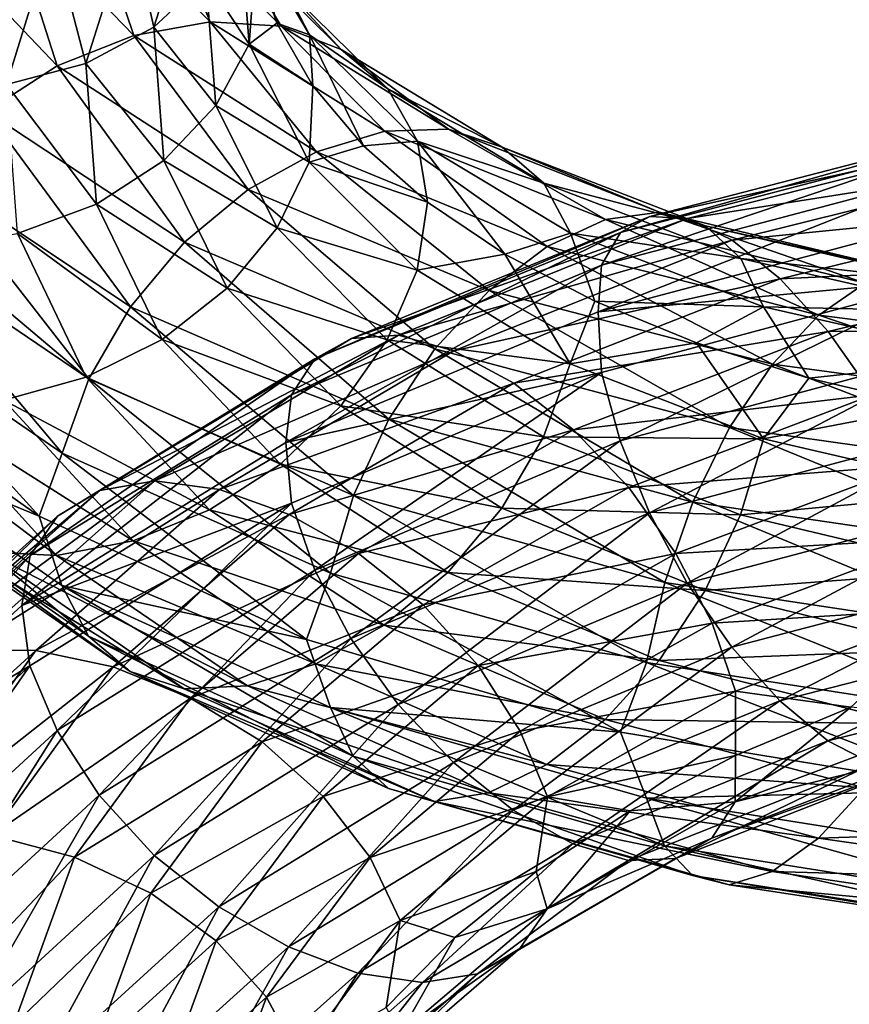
# Model space of a CAD drawing. Header units: metres. Extents: x -109 to 109, y -452 to 89.
# Tile 179 of 256: x -15.41 to -8.51, y -323.12 to -314.94. Entities that reach past the tile are written whole.
import ezdxf

# ---------------------------------------------------------------- set-up
doc = ezdxf.new("R2010")
doc.units = ezdxf.units.M
doc.layers.add('solid_K244270000C71_000', color=7, linetype='CONTINUOUS')
doc.layers.add('solid_k244270000c71_000_02', color=7, linetype='CONTINUOUS')

msp = doc.modelspace()

# ---------------------------------------------------------------- linework, layer by layer
at = {"layer": 'solid_K244270000C71_000'}
for points in [[(-15.243768, -319.06665, 845.711731), (-16.985577, -317.835175, 843.122314), (-16.821217, -318.416992, 842.846436)], [(-14.282532, -318.774445, 818.722656), (-14.739412, -318.852875, 818.228638), (-16.375233, -320.316071, 820.576721)], [(-15.867646, -320.178436, 821.008423), (-14.282532, -318.774445, 818.722656), (-16.375233, -320.316071, 820.576721)], [(-14.739412, -318.852875, 818.228638), (-15.091654, -319.066315, 817.719543), (-16.766565, -320.57785, 820.113831)], [(-16.375233, -320.316071, 820.576721), (-14.739412, -318.852875, 818.228638), (-16.766565, -320.57785, 820.113831)], [(-15.091654, -319.066315, 817.719543), (-15.3183, -319.394775, 817.230652), (-17.018366, -320.940765, 819.652588)], [(-16.766565, -320.57785, 820.113831), (-15.091654, -319.066315, 817.719543), (-17.018366, -320.940765, 819.652588)], [(-15.3183, -319.394775, 817.230652), (-15.386897, -319.809845, 816.784302), (-17.099768, -321.37323, 819.21283)], [(-17.018366, -320.940765, 819.652588), (-15.3183, -319.394775, 817.230652), (-17.099768, -321.37323, 819.21283)], [(-15.271008, -320.182129, 821.378784), (-15.867646, -320.178436, 821.008423), (-16.963472, -321.723022, 823.484375)], [(-16.32563, -321.654358, 823.772766), (-15.271008, -320.182129, 821.378784), (-16.963472, -321.723022, 823.484375)], [(-14.628036, -320.319794, 821.667725), (-15.271008, -320.182129, 821.378784), (-16.32563, -321.654358, 823.772766)], [(-17.099768, -321.37323, 819.21283), (-15.31986, -320.310394, 816.454834), (-17.0201, -321.871918, 818.867065)], [(-17.0201, -321.871918, 818.867065), (-15.31986, -320.310394, 816.454834), (-16.76981, -322.388123, 818.586853)], [(-15.31986, -320.310394, 816.454834), (-15.094574, -320.846771, 816.210999), (-16.76981, -322.388123, 818.586853)], [(-15.638254, -321.71637, 823.971924), (-14.628036, -320.319794, 821.667725), (-16.32563, -321.654358, 823.772766)], [(-16.76981, -322.388123, 818.586853), (-15.094574, -320.846771, 816.210999), (-16.379755, -322.889069, 818.406433)], [(-15.094574, -320.846771, 816.210999), (-14.743484, -321.38446, 816.083801), (-16.379755, -322.889069, 818.406433)]]:
    msp.add_3dface(points, dxfattribs=at)
at = {"layer": 'solid_k244270000c71_000_02'}
for points in [[(-14.847433, -313.916809, 841.03241), (-15.529794, -313.966888, 841.252319), (-14.457106, -315.074463, 843.697632)], [(-13.821877, -314.960114, 843.381226), (-14.847433, -313.916809, 841.03241), (-14.457106, -315.074463, 843.697632)], [(-14.214755, -314.011139, 840.731323), (-14.847433, -313.916809, 841.03241), (-13.821877, -314.960114, 843.381226)], [(-14.487032, -314.141266, 831.128784), (-13.938063, -313.902344, 831.462524), (-14.291615, -315.005402, 833.736816)], [(-14.291615, -315.005402, 833.736816), (-13.938063, -313.902344, 831.462524), (-13.857638, -314.601471, 834.058411)], [(-15.529794, -313.966888, 841.252319), (-16.212402, -314.153259, 841.378479), (-15.092565, -315.327118, 843.919434)], [(-14.457106, -315.074463, 843.697632), (-15.529794, -313.966888, 841.252319), (-15.092565, -315.327118, 843.919434)], [(-13.232901, -314.996674, 842.989868), (-14.214755, -314.011139, 840.731323), (-13.821877, -314.960114, 843.381226)], [(-13.67699, -314.251312, 840.364197), (-14.214755, -314.011139, 840.731323), (-13.232901, -314.996674, 842.989868)], [(-15.092565, -315.327118, 843.919434), (-16.212402, -314.153259, 841.378479), (-15.682231, -315.705231, 844.02655)], [(-15.132316, -314.243408, 830.86676), (-14.487032, -314.141266, 831.128784), (-14.854509, -315.306824, 833.479858)], [(-14.854509, -315.306824, 833.479858), (-14.487032, -314.141266, 831.128784), (-14.291615, -315.005402, 833.736816)], [(-13.857638, -314.601471, 834.058411), (-13.578401, -314.126434, 834.419312), (-13.497477, -315.146423, 836.623657)], [(-13.497477, -315.146423, 836.623657), (-13.578401, -314.126434, 834.419312), (-13.444757, -314.435638, 836.591492)], [(-13.495565, -314.101929, 837.365234), (-13.267325, -314.971161, 837.777039), (-13.444757, -314.435638, 836.591492)], [(-12.99717, -315.067383, 839.5401), (-13.267325, -314.971161, 837.777039), (-13.495565, -314.101929, 837.365234)], [(-12.99717, -315.067383, 839.5401), (-13.495565, -314.101929, 837.365234), (-13.262889, -314.613342, 839.957458)], [(-15.827709, -314.210449, 830.689453), (-15.132316, -314.243408, 830.86676), (-15.516161, -315.480103, 833.309204)], [(-15.516161, -315.480103, 833.309204), (-15.132316, -314.243408, 830.86676), (-14.854509, -315.306824, 833.479858)], [(-12.73228, -315.189636, 842.545288), (-13.67699, -314.251312, 840.364197), (-13.232901, -314.996674, 842.989868)], [(-13.262889, -314.613342, 839.957458), (-13.67699, -314.251312, 840.364197), (-12.73228, -315.189636, 842.545288)], [(-13.497477, -315.146423, 836.623657), (-13.444757, -314.435638, 836.591492), (-13.267325, -314.971161, 837.777039)], [(-14.291615, -315.005402, 833.736816), (-13.857638, -314.601471, 834.058411), (-13.77505, -315.656769, 836.299561)], [(-13.77505, -315.656769, 836.299561), (-13.857638, -314.601471, 834.058411), (-13.497477, -315.146423, 836.623657)], [(-12.346783, -315.517395, 842.078064), (-13.262889, -314.613342, 839.957458), (-12.73228, -315.189636, 842.545288)], [(-12.99717, -315.067383, 839.5401), (-13.262889, -314.613342, 839.957458), (-12.346783, -315.517395, 842.078064)], [(-13.821877, -314.960114, 843.381226), (-14.457106, -315.074463, 843.697632), (-12.938044, -316.040924, 845.960449)], [(-12.369561, -315.868347, 845.555664), (-13.821877, -314.960114, 843.381226), (-12.938044, -316.040924, 845.960449)], [(-13.232901, -314.996674, 842.989868), (-13.821877, -314.960114, 843.381226), (-12.369561, -315.868347, 845.555664)], [(-13.497477, -315.146423, 836.623657), (-13.267325, -314.971161, 837.777039), (-12.967766, -315.49115, 838.947571)], [(-12.99717, -315.067383, 839.5401), (-12.967766, -315.49115, 838.947571), (-13.267325, -314.971161, 837.777039)], [(-11.84247, -315.8526, 845.081665), (-13.232901, -314.996674, 842.989868), (-12.369561, -315.868347, 845.555664)], [(-12.73228, -315.189636, 842.545288), (-13.232901, -314.996674, 842.989868), (-11.84247, -315.8526, 845.081665)], [(-14.457106, -315.074463, 843.697632), (-15.092565, -315.327118, 843.919434), (-13.506732, -316.353638, 846.269897)], [(-14.854509, -315.306824, 833.479858), (-14.291615, -315.005402, 833.736816), (-14.20644, -316.111237, 836.036926)], [(-12.938044, -316.040924, 845.960449), (-14.457106, -315.074463, 843.697632), (-13.506732, -316.353638, 846.269897)], [(-14.20644, -316.111237, 836.036926), (-14.291615, -315.005402, 833.736816), (-13.77505, -315.656769, 836.299561)], [(-12.99717, -315.067383, 839.5401), (-12.548653, -315.989807, 840.095459), (-12.967766, -315.49115, 838.947571)], [(-12.099419, -315.952026, 841.620789), (-12.548653, -315.989807, 840.095459), (-12.99717, -315.067383, 839.5401)], [(-12.099419, -315.952026, 841.620789), (-12.99717, -315.067383, 839.5401), (-12.346783, -315.517395, 842.078064)], [(-13.77505, -315.656769, 836.299561), (-13.497477, -315.146423, 836.623657), (-12.99901, -316.125854, 838.792603)], [(-12.99901, -316.125854, 838.792603), (-13.497477, -315.146423, 836.623657), (-12.967766, -315.49115, 838.947571)], [(-11.394452, -316.002899, 844.566101), (-12.73228, -315.189636, 842.545288), (-11.84247, -315.8526, 845.081665)], [(-12.346783, -315.517395, 842.078064), (-12.73228, -315.189636, 842.545288), (-11.394452, -316.002899, 844.566101)], [(-15.516161, -315.480103, 833.309204), (-14.854509, -315.306824, 833.479858), (-14.76598, -316.475403, 835.857727)], [(-14.76598, -316.475403, 835.857727), (-14.854509, -315.306824, 833.479858), (-14.20644, -316.111237, 836.036926)], [(-15.092565, -315.327118, 843.919434), (-15.682231, -315.705231, 844.02655), (-14.03444, -316.789612, 846.457397)], [(-13.506732, -316.353638, 846.269897), (-15.092565, -315.327118, 843.919434), (-14.03444, -316.789612, 846.457397)], [(-15.423688, -316.720062, 835.779602), (-15.516161, -315.480103, 833.309204), (-14.76598, -316.475403, 835.857727)], [(-12.99901, -316.125854, 838.792603), (-12.967766, -315.49115, 838.947571), (-12.548653, -315.989807, 840.095459)], [(-11.049459, -316.299683, 844.043518), (-12.346783, -315.517395, 842.078064), (-11.394452, -316.002899, 844.566101)], [(-12.099419, -315.952026, 841.620789), (-12.346783, -315.517395, 842.078064), (-11.049459, -316.299683, 844.043518)], [(-15.682231, -315.705231, 844.02655), (-16.183886, -316.190948, 844.004211), (-14.483384, -317.327087, 846.502319)], [(-14.03444, -316.789612, 846.457397), (-15.682231, -315.705231, 844.02655), (-14.483384, -317.327087, 846.502319)], [(-14.20644, -316.111237, 836.036926), (-13.77505, -315.656769, 836.299561), (-13.266333, -316.670593, 838.504639)], [(-13.266333, -316.670593, 838.504639), (-13.77505, -315.656769, 836.299561), (-12.99901, -316.125854, 838.792603)], [(-12.369561, -315.868347, 845.555664), (-12.938044, -316.040924, 845.960449), (-11.020435, -316.826569, 847.979553)], [(-11.84247, -315.8526, 845.081665), (-12.369561, -315.868347, 845.555664), (-10.53621, -316.603546, 847.49707)], [(-10.53621, -316.603546, 847.49707), (-12.369561, -315.868347, 845.555664), (-11.020435, -316.826569, 847.979553)], [(-10.087242, -316.542511, 846.950562), (-11.84247, -315.8526, 845.081665), (-10.53621, -316.603546, 847.49707)], [(-11.394452, -316.002899, 844.566101), (-11.84247, -315.8526, 845.081665), (-10.087242, -316.542511, 846.950562)], [(-7.375602, -315.855286, 812.953857), (-7.551864, -315.961853, 812.344482), (-10.41256, -316.711151, 813.78241)], [(-10.169529, -316.576569, 814.365906), (-7.375602, -315.855286, 812.953857), (-10.41256, -316.711151, 813.78241)], [(-7.14698, -315.907562, 813.582581), (-7.375602, -315.855286, 812.953857), (-10.169529, -316.576569, 814.365906)], [(-12.099419, -315.952026, 841.620789), (-12.015655, -316.458344, 841.205994), (-12.548653, -315.989807, 840.095459)], [(-12.099419, -315.952026, 841.620789), (-11.373728, -316.890411, 842.26947), (-12.015655, -316.458344, 841.205994)], [(-10.828087, -316.716858, 843.549866), (-11.373728, -316.890411, 842.26947), (-12.099419, -315.952026, 841.620789)], [(-10.828087, -316.716858, 843.549866), (-12.099419, -315.952026, 841.620789), (-11.049459, -316.299683, 844.043518)], [(-7.551864, -315.961853, 812.344482), (-7.665278, -316.21402, 811.795593), (-10.568935, -316.983398, 813.249084)], [(-10.41256, -316.711151, 813.78241), (-7.551864, -315.961853, 812.344482), (-10.568935, -316.983398, 813.249084)], [(-9.854302, -316.594604, 814.9599), (-7.14698, -315.907562, 813.582581), (-10.169529, -316.576569, 814.365906)], [(-6.878247, -316.125427, 814.18988), (-7.14698, -315.907562, 813.582581), (-9.854302, -316.594604, 814.9599)], [(-12.938044, -316.040924, 845.960449), (-13.506732, -316.353638, 846.269897), (-11.504835, -317.191406, 848.366028)], [(-12.99901, -316.125854, 838.792603), (-12.548653, -315.989807, 840.095459), (-12.015655, -316.458344, 841.205994)], [(-11.020435, -316.826569, 847.979553), (-12.938044, -316.040924, 845.960449), (-11.504835, -317.191406, 848.366028)], [(-9.705626, -316.655884, 846.372864), (-11.394452, -316.002899, 844.566101), (-10.087242, -316.542511, 846.950562)], [(-11.049459, -316.299683, 844.043518), (-11.394452, -316.002899, 844.566101), (-9.705626, -316.655884, 846.372864)], [(-14.76598, -316.475403, 835.857727), (-14.20644, -316.111237, 836.036926), (-13.681791, -317.174255, 838.299988)], [(-13.681791, -317.174255, 838.299988), (-14.20644, -316.111237, 836.036926), (-13.266333, -316.670593, 838.504639)], [(-13.266333, -316.670593, 838.504639), (-12.99901, -316.125854, 838.792603), (-12.10113, -317.023895, 840.86792)], [(-12.10113, -317.023895, 840.86792), (-12.99901, -316.125854, 838.792603), (-12.015655, -316.458344, 841.205994)], [(-9.483771, -316.773895, 815.525513), (-6.878247, -316.125427, 814.18988), (-9.854302, -316.594604, 814.9599)], [(-6.588645, -316.487, 814.738281), (-6.878247, -316.125427, 814.18988), (-9.483771, -316.773895, 815.525513)], [(-16.183886, -316.190948, 844.004211), (-16.570646, -316.747406, 843.860168), (-14.829507, -317.926331, 846.408691)], [(-14.483384, -317.327087, 846.502319), (-16.183886, -316.190948, 844.004211), (-14.829507, -317.926331, 846.408691)], [(-7.665278, -316.21402, 811.795593), (-7.666908, -316.591309, 811.332703), (-10.599072, -317.370087, 812.790833)], [(-10.568935, -316.983398, 813.249084), (-7.665278, -316.21402, 811.795593), (-10.599072, -317.370087, 812.790833)], [(-9.411767, -316.925964, 845.80188), (-11.049459, -316.299683, 844.043518), (-9.705626, -316.655884, 846.372864)], [(-10.828087, -316.716858, 843.549866), (-11.049459, -316.299683, 844.043518), (-9.411767, -316.925964, 845.80188)], [(-13.506732, -316.353638, 846.269897), (-14.03444, -316.789612, 846.457397), (-11.954329, -317.677582, 848.624207)], [(-11.504835, -317.191406, 848.366028), (-13.506732, -316.353638, 846.269897), (-11.954329, -317.677582, 848.624207)], [(-12.10113, -317.023895, 840.86792), (-12.015655, -316.458344, 841.205994), (-11.373728, -316.890411, 842.26947)], [(-15.423688, -316.720062, 835.779602), (-14.76598, -316.475403, 835.857727), (-14.220667, -317.599487, 838.197205)], [(-14.220667, -317.599487, 838.197205), (-14.76598, -316.475403, 835.857727), (-13.681791, -317.174255, 838.299988)], [(-10.087242, -316.542511, 846.950562), (-10.53621, -316.603546, 847.49707), (-8.378506, -317.131958, 849.152222)], [(-8.021481, -317.034027, 848.545593), (-10.087242, -316.542511, 846.950562), (-8.378506, -317.131958, 849.152222)], [(-9.705626, -316.655884, 846.372864), (-10.087242, -316.542511, 846.950562), (-8.021481, -317.034027, 848.545593)], [(-9.084466, -317.095184, 816.02832), (-6.588645, -316.487, 814.738281), (-9.483771, -316.773895, 815.525513)], [(-6.299147, -316.963257, 815.190674), (-6.588645, -316.487, 814.738281), (-9.084466, -317.095184, 816.02832)], [(-10.169529, -316.576569, 814.365906), (-10.41256, -316.711151, 813.78241), (-12.951215, -317.760559, 815.590088)], [(-12.648932, -317.589966, 816.139771), (-10.169529, -316.576569, 814.365906), (-12.951215, -317.760559, 815.590088)], [(-9.854302, -316.594604, 814.9599), (-10.169529, -316.576569, 814.365906), (-12.648932, -317.589966, 816.139771)], [(-12.256851, -317.563965, 816.688416), (-9.854302, -316.594604, 814.9599), (-12.648932, -317.589966, 816.139771)], [(-9.483771, -316.773895, 815.525513), (-9.854302, -316.594604, 814.9599), (-12.256851, -317.563965, 816.688416)], [(-10.53621, -316.603546, 847.49707), (-11.020435, -316.826569, 847.979553), (-8.763566, -317.396149, 849.699036)], [(-10.599072, -317.370087, 812.790833), (-7.666908, -316.591309, 811.332703), (-7.666059, -317.094788, 811.039612)], [(-8.378506, -317.131958, 849.152222), (-10.53621, -316.603546, 847.49707), (-8.763566, -317.396149, 849.699036)], [(-13.681791, -317.174255, 838.299988), (-13.266333, -316.670593, 838.504639), (-12.349989, -317.601074, 840.61438)], [(-12.349989, -317.601074, 840.61438), (-13.266333, -316.670593, 838.504639), (-12.10113, -317.023895, 840.86792)], [(-10.41256, -316.711151, 813.78241), (-10.568935, -316.983398, 813.249084), (-13.145717, -318.058472, 815.076965)], [(-12.951215, -317.760559, 815.590088), (-10.41256, -316.711151, 813.78241), (-13.145717, -318.058472, 815.076965)], [(-10.828087, -316.716858, 843.549866), (-10.626257, -317.28186, 843.28125), (-11.373728, -316.890411, 842.26947)], [(-9.223206, -317.328186, 845.276367), (-10.626257, -317.28186, 843.28125), (-10.828087, -316.716858, 843.549866)], [(-9.223206, -317.328186, 845.276367), (-10.828087, -316.716858, 843.549866), (-9.411767, -316.925964, 845.80188)], [(-7.718017, -317.117432, 847.916443), (-9.705626, -316.655884, 846.372864), (-8.021481, -317.034027, 848.545593)], [(-9.411767, -316.925964, 845.80188), (-9.705626, -316.655884, 846.372864), (-7.718017, -317.117432, 847.916443)], [(-16.570646, -316.747406, 843.860168), (-16.819506, -317.33255, 843.608093), (-15.052217, -318.542572, 846.187378)], [(-14.829507, -317.926331, 846.408691), (-16.570646, -316.747406, 843.860168), (-15.052217, -318.542572, 846.187378)], [(-16.132471, -316.836578, 835.802368), (-15.423688, -316.720062, 835.779602), (-14.854086, -317.913605, 838.209961)], [(-14.854086, -317.913605, 838.209961), (-15.423688, -316.720062, 835.779602), (-14.220667, -317.599487, 838.197205)], [(-14.03444, -316.789612, 846.457397), (-14.483384, -317.327087, 846.502319), (-12.336733, -318.260071, 848.728271)], [(-11.954329, -317.677582, 848.624207), (-14.03444, -316.789612, 846.457397), (-12.336733, -318.260071, 848.728271)], [(-11.795981, -317.693604, 817.199524), (-9.483771, -316.773895, 815.525513), (-12.256851, -317.563965, 816.688416)], [(-9.084466, -317.095184, 816.02832), (-9.483771, -316.773895, 815.525513), (-11.795981, -317.693604, 817.199524)], [(-15.536694, -318.102905, 838.331543), (-16.132471, -316.836578, 835.802368), (-14.854086, -317.913605, 838.209961)], [(-11.020435, -316.826569, 847.979553), (-11.504835, -317.191406, 848.366028), (-9.148767, -317.803558, 850.149475)], [(-8.763566, -317.396149, 849.699036), (-11.020435, -316.826569, 847.979553), (-9.148767, -317.803558, 850.149475)], [(-10.829619, -317.801147, 842.792358), (-12.10113, -317.023895, 840.86792), (-11.373728, -316.890411, 842.26947)], [(-10.829619, -317.801147, 842.792358), (-11.373728, -316.890411, 842.26947), (-10.626257, -317.28186, 843.28125)], [(-7.484336, -317.365875, 847.305481), (-9.411767, -316.925964, 845.80188), (-7.718017, -317.117432, 847.916443)], [(-9.223206, -317.328186, 845.276367), (-9.411767, -316.925964, 845.80188), (-7.484336, -317.365875, 847.305481)], [(-10.568935, -316.983398, 813.249084), (-10.599072, -317.370087, 812.790833), (-13.192828, -318.455627, 814.620422)], [(-13.145717, -318.058472, 815.076965), (-10.568935, -316.983398, 813.249084), (-13.192828, -318.455627, 814.620422)], [(-12.349989, -317.601074, 840.61438), (-12.10113, -317.023895, 840.86792), (-10.829619, -317.801147, 842.792358)], [(-8.685305, -317.532196, 816.43457), (-6.299147, -316.963257, 815.190674), (-9.084466, -317.095184, 816.02832)], [(-6.030728, -317.524933, 815.509521), (-6.299147, -316.963257, 815.190674), (-8.685305, -317.532196, 816.43457)], [(-11.299323, -317.962952, 817.642578), (-9.084466, -317.095184, 816.02832), (-11.795981, -317.693604, 817.199524)], [(-8.685305, -317.532196, 816.43457), (-9.084466, -317.095184, 816.02832), (-11.299323, -317.962952, 817.642578)], [(-10.599072, -317.370087, 812.790833), (-7.666059, -317.094788, 811.039612), (-10.570011, -317.873444, 812.488342)], [(-10.570011, -317.873444, 812.488342), (-7.666059, -317.094788, 811.039612), (-10.414575, -318.442627, 812.302551)], [(-7.666059, -317.094788, 811.039612), (-7.553326, -317.675415, 810.873779), (-10.414575, -318.442627, 812.302551)], [(-14.220667, -317.599487, 838.197205), (-13.681791, -317.174255, 838.299988), (-12.736751, -318.151154, 840.465027)], [(-12.736751, -318.151154, 840.465027), (-13.681791, -317.174255, 838.299988), (-12.349989, -317.601074, 840.61438)], [(-11.504835, -317.191406, 848.366028), (-11.954329, -317.677582, 848.624207), (-9.506209, -318.330841, 850.466431)], [(-9.148767, -317.803558, 850.149475), (-11.504835, -317.191406, 848.366028), (-9.506209, -318.330841, 850.466431)], [(-8.378506, -317.131958, 849.152222), (-8.763566, -317.396149, 849.699036), (-6.235902, -317.721741, 851.072815)], [(-10.829619, -317.801147, 842.792358), (-10.626257, -317.28186, 843.28125), (-9.781216, -317.627319, 844.232971)], [(-9.223206, -317.328186, 845.276367), (-9.781216, -317.627319, 844.232971), (-10.626257, -317.28186, 843.28125)], [(-16.819506, -317.33255, 843.608093), (-16.985577, -317.835175, 843.122314), (-15.243768, -319.06665, 845.711731)], [(-15.052217, -318.542572, 846.187378), (-16.819506, -317.33255, 843.608093), (-15.243768, -319.06665, 845.711731)], [(-14.483384, -317.327087, 846.502319), (-14.829507, -317.926331, 846.408691), (-12.631556, -318.896545, 848.679138)], [(-12.336733, -318.260071, 848.728271), (-14.483384, -317.327087, 846.502319), (-12.631556, -318.896545, 848.679138)], [(-13.192828, -318.455627, 814.620422), (-10.599072, -317.370087, 812.790833), (-10.570011, -317.873444, 812.488342)], [(-9.223206, -317.328186, 845.276367), (-8.848095, -317.921417, 845.115479), (-9.781216, -317.627319, 844.232971)], [(-7.33439, -317.756073, 846.753845), (-8.848095, -317.921417, 845.115479), (-9.223206, -317.328186, 845.276367)], [(-7.33439, -317.756073, 846.753845), (-9.223206, -317.328186, 845.276367), (-7.484336, -317.365875, 847.305481)], [(-8.763566, -317.396149, 849.699036), (-9.148767, -317.803558, 850.149475), (-6.509999, -318.160919, 851.572083)], [(-6.235902, -317.721741, 851.072815), (-8.763566, -317.396149, 849.699036), (-6.509999, -318.160919, 851.572083)], [(-10.802844, -318.349396, 817.988464), (-8.685305, -317.532196, 816.43457), (-11.299323, -317.962952, 817.642578)], [(-8.315207, -318.058472, 816.710327), (-8.685305, -317.532196, 816.43457), (-10.802844, -318.349396, 817.988464)], [(-8.315207, -318.058472, 816.710327), (-6.030728, -317.524933, 815.509521), (-8.685305, -317.532196, 816.43457)], [(-12.648932, -317.589966, 816.139771), (-12.951215, -317.760559, 815.590088), (-15.091654, -319.066315, 817.719543)], [(-14.739412, -318.852875, 818.228638), (-12.648932, -317.589966, 816.139771), (-15.091654, -319.066315, 817.719543)], [(-14.854086, -317.913605, 838.209961), (-14.220667, -317.599487, 838.197205), (-13.238404, -318.633942, 840.434937)], [(-12.256851, -317.563965, 816.688416), (-12.648932, -317.589966, 816.139771), (-14.739412, -318.852875, 818.228638)], [(-14.282532, -318.774445, 818.722656), (-12.256851, -317.563965, 816.688416), (-14.739412, -318.852875, 818.228638)], [(-11.795981, -317.693604, 817.199524), (-12.256851, -317.563965, 816.688416), (-14.282532, -318.774445, 818.722656)], [(-13.238404, -318.633942, 840.434937), (-14.220667, -317.599487, 838.197205), (-12.736751, -318.151154, 840.465027)], [(-12.736751, -318.151154, 840.465027), (-12.349989, -317.601074, 840.61438), (-11.052329, -318.407867, 842.570557)], [(-11.052329, -318.407867, 842.570557), (-12.349989, -317.601074, 840.61438), (-10.829619, -317.801147, 842.792358)], [(-13.745496, -318.84494, 819.167969), (-11.795981, -317.693604, 817.199524), (-14.282532, -318.774445, 818.722656)], [(-11.299323, -317.962952, 817.642578), (-11.795981, -317.693604, 817.199524), (-13.745496, -318.84494, 819.167969)], [(-11.954329, -317.677582, 848.624207), (-12.336733, -318.260071, 848.728271), (-9.8103, -318.950226, 850.619751)], [(-9.506209, -318.330841, 850.466431), (-11.954329, -317.677582, 848.624207), (-9.8103, -318.950226, 850.619751)], [(-9.22451, -318.423553, 844.515137), (-10.829619, -317.801147, 842.792358), (-9.781216, -317.627319, 844.232971)], [(-10.414575, -318.442627, 812.302551), (-7.553326, -317.675415, 810.873779), (-10.172338, -319.040009, 812.260559)], [(-7.553326, -317.675415, 810.873779), (-7.37764, -318.293762, 810.861084), (-10.172338, -319.040009, 812.260559)], [(-9.22451, -318.423553, 844.515137), (-9.781216, -317.627319, 844.232971), (-8.848095, -317.921417, 845.115479)], [(-12.951215, -317.760559, 815.590088), (-13.145717, -318.058472, 815.076965), (-15.3183, -319.394775, 817.230652)], [(-15.091654, -319.066315, 817.719543), (-12.951215, -317.760559, 815.590088), (-15.3183, -319.394775, 817.230652)], [(-7.33439, -317.756073, 846.753845), (-7.835474, -318.159454, 845.921448), (-8.848095, -317.921417, 845.115479)], [(-11.052329, -318.407867, 842.570557), (-10.829619, -317.801147, 842.792358), (-9.22451, -318.423553, 844.515137)], [(-9.148767, -317.803558, 850.149475), (-9.506209, -318.330841, 850.466431), (-6.764345, -318.718964, 851.934021)], [(-6.509999, -318.160919, 851.572083), (-9.148767, -317.803558, 850.149475), (-6.764345, -318.718964, 851.934021)], [(-15.536694, -318.102905, 838.331543), (-14.854086, -317.913605, 838.209961), (-13.828072, -319.013428, 840.534058)], [(-14.829507, -317.926331, 846.408691), (-15.052217, -318.542572, 846.187378), (-12.821257, -319.539948, 848.485046)], [(-13.828072, -319.013428, 840.534058), (-14.854086, -317.913605, 838.209961), (-13.238404, -318.633942, 840.434937)], [(-12.631556, -318.896545, 848.679138), (-14.829507, -317.926331, 846.408691), (-12.821257, -319.539948, 848.485046)], [(-13.192828, -318.455627, 814.620422), (-10.570011, -317.873444, 812.488342), (-13.147055, -318.960266, 814.309448)], [(-13.147055, -318.960266, 814.309448), (-10.570011, -317.873444, 812.488342), (-12.953721, -319.514526, 814.097473)], [(-10.570011, -317.873444, 812.488342), (-10.414575, -318.442627, 812.302551), (-12.953721, -319.514526, 814.097473)], [(-9.22451, -318.423553, 844.515137), (-8.848095, -317.921417, 845.115479), (-7.835474, -318.159454, 845.921448)], [(-13.166754, -319.05246, 819.539063), (-11.299323, -317.962952, 817.642578), (-13.745496, -318.84494, 819.167969)], [(-10.802844, -318.349396, 817.988464), (-11.299323, -317.962952, 817.642578), (-13.166754, -319.05246, 819.539063)], [(-16.851732, -318.07019, 838.853882), (-16.219055, -318.158234, 838.550232), (-15.098759, -319.393188, 841.063354)], [(-15.687736, -319.364594, 841.456116), (-16.851732, -318.07019, 838.853882), (-15.098759, -319.393188, 841.063354)], [(-16.219055, -318.158234, 838.550232), (-15.536694, -318.102905, 838.331543), (-14.46353, -319.271301, 840.749695)], [(-14.46353, -319.271301, 840.749695), (-15.536694, -318.102905, 838.331543), (-13.828072, -319.013428, 840.534058)], [(-13.145717, -318.058472, 815.076965), (-13.192828, -318.455627, 814.620422), (-15.386897, -319.809845, 816.784302)], [(-15.3183, -319.394775, 817.230652), (-13.145717, -318.058472, 815.076965), (-15.386897, -319.809845, 816.784302)], [(-10.342514, -318.829987, 818.207642), (-8.315207, -318.058472, 816.710327), (-10.802844, -318.349396, 817.988464)], [(-8.00063, -318.644409, 816.828491), (-8.315207, -318.058472, 816.710327), (-10.342514, -318.829987, 818.207642)], [(-15.098759, -319.393188, 841.063354), (-16.219055, -318.158234, 838.550232), (-14.46353, -319.271301, 840.749695)], [(-13.238404, -318.633942, 840.434937), (-12.736751, -318.151154, 840.465027), (-11.398453, -319.000122, 842.471863)], [(-11.398453, -319.000122, 842.471863), (-12.736751, -318.151154, 840.465027), (-11.052329, -318.407867, 842.570557)], [(-7.335428, -318.860931, 845.98999), (-9.22451, -318.423553, 844.515137), (-7.835474, -318.159454, 845.921448)], [(-12.336733, -318.260071, 848.728271), (-12.631556, -318.896545, 848.679138), (-10.044746, -319.61731, 850.607727)], [(-9.8103, -318.950226, 850.619751), (-12.336733, -318.260071, 848.728271), (-10.044746, -319.61731, 850.607727)], [(-12.588223, -319.378571, 819.812073), (-10.802844, -318.349396, 817.988464), (-13.166754, -319.05246, 819.539063)], [(-10.342514, -318.829987, 818.207642), (-10.802844, -318.349396, 817.988464), (-12.588223, -319.378571, 819.812073)], [(-10.172338, -319.040009, 812.260559), (-7.37764, -318.293762, 810.861084), (-9.857761, -319.623993, 812.370911)], [(-7.37764, -318.293762, 810.861084), (-7.149488, -318.907135, 811.00824), (-9.857761, -319.623993, 812.370911)], [(-9.506209, -318.330841, 850.466431), (-9.8103, -318.950226, 850.619751), (-6.980728, -319.366028, 852.125122)], [(-6.764345, -318.718964, 851.934021), (-9.506209, -318.330841, 850.466431), (-6.980728, -319.366028, 852.125122)], [(-16.821217, -318.416992, 842.846436), (-16.573853, -318.852966, 842.381165), (-14.832376, -320.063538, 844.915405)], [(-15.053749, -319.643555, 845.418213), (-16.821217, -318.416992, 842.846436), (-14.832376, -320.063538, 844.915405)], [(-15.243768, -319.06665, 845.711731), (-16.821217, -318.416992, 842.846436), (-15.053749, -319.643555, 845.418213)], [(-11.398453, -319.000122, 842.471863), (-11.052329, -318.407867, 842.570557), (-9.414211, -319.056061, 844.32135)], [(-9.414211, -319.056061, 844.32135), (-11.052329, -318.407867, 842.570557), (-9.22451, -318.423553, 844.515137)], [(-9.414211, -319.056061, 844.32135), (-9.22451, -318.423553, 844.515137), (-7.335428, -318.860931, 845.98999)], [(-15.386897, -319.809845, 816.784302), (-13.192828, -318.455627, 814.620422), (-13.147055, -318.960266, 814.309448)], [(-12.953721, -319.514526, 814.097473), (-10.414575, -318.442627, 812.302551), (-12.652426, -320.084686, 814.016907)], [(-10.414575, -318.442627, 812.302551), (-10.172338, -319.040009, 812.260559), (-12.652426, -320.084686, 814.016907)], [(-15.052217, -318.542572, 846.187378), (-15.243768, -319.06665, 845.711731), (-13.022366, -320.092957, 848.03717)], [(-12.821257, -319.539948, 848.485046), (-15.052217, -318.542572, 846.187378), (-13.022366, -320.092957, 848.03717)], [(-13.828072, -319.013428, 840.534058), (-13.238404, -318.633942, 840.434937), (-11.847396, -319.535156, 842.508545)], [(-11.847396, -319.535156, 842.508545), (-13.238404, -318.633942, 840.434937), (-11.398453, -319.000122, 842.471863)], [(-9.951241, -319.378357, 818.277039), (-8.00063, -318.644409, 816.828491), (-10.342514, -318.829987, 818.207642)], [(-7.758394, -319.249451, 816.789429), (-8.00063, -318.644409, 816.828491), (-9.951241, -319.378357, 818.277039)], [(-13.745496, -318.84494, 819.167969), (-14.282532, -318.774445, 818.722656), (-15.867646, -320.178436, 821.008423)], [(-12.051814, -319.804688, 819.962891), (-10.342514, -318.829987, 818.207642), (-12.588223, -319.378571, 819.812073)], [(-9.951241, -319.378357, 818.277039), (-10.342514, -318.829987, 818.207642), (-12.051814, -319.804688, 819.962891)], [(-16.573853, -318.852966, 842.381165), (-16.188356, -319.177856, 841.906128), (-14.487385, -320.358032, 844.384521)], [(-14.832376, -320.063538, 844.915405), (-16.573853, -318.852966, 842.381165), (-14.487385, -320.358032, 844.384521)], [(-15.271008, -320.182129, 821.378784), (-13.745496, -318.84494, 819.167969), (-15.867646, -320.178436, 821.008423)], [(-13.166754, -319.05246, 819.539063), (-13.745496, -318.84494, 819.167969), (-15.271008, -320.182129, 821.378784)], [(-12.631556, -318.896545, 848.679138), (-12.821257, -319.539948, 848.485046), (-10.195599, -320.283112, 850.436401)], [(-10.044746, -319.61731, 850.607727), (-12.631556, -318.896545, 848.679138), (-10.195599, -320.283112, 850.436401)], [(-9.857761, -319.623993, 812.370911), (-7.149488, -318.907135, 811.00824), (-9.487663, -320.154816, 812.635986)], [(-7.149488, -318.907135, 811.00824), (-6.881069, -319.474152, 811.315857), (-9.487663, -320.154816, 812.635986)], [(-7.48628, -319.514709, 845.819763), (-9.414211, -319.056061, 844.32135), (-7.335428, -318.860931, 845.98999)], [(-15.386897, -319.809845, 816.784302), (-13.147055, -318.960266, 814.309448), (-15.31986, -320.310394, 816.454834)], [(-15.31986, -320.310394, 816.454834), (-13.147055, -318.960266, 814.309448), (-15.094574, -320.846771, 816.210999)], [(-13.147055, -318.960266, 814.309448), (-12.953721, -319.514526, 814.097473), (-15.094574, -320.846771, 816.210999)], [(-11.847396, -319.535156, 842.508545), (-11.398453, -319.000122, 842.471863), (-9.709034, -319.685028, 844.267456)], [(-9.709034, -319.685028, 844.267456), (-11.398453, -319.000122, 842.471863), (-9.414211, -319.056061, 844.32135)], [(-9.8103, -318.950226, 850.619751), (-10.044746, -319.61731, 850.607727), (-7.147552, -320.056213, 852.141724)], [(-6.980728, -319.366028, 852.125122), (-9.8103, -318.950226, 850.619751), (-7.147552, -320.056213, 852.141724)], [(-14.628036, -320.319794, 821.667725), (-13.166754, -319.05246, 819.539063), (-15.271008, -320.182129, 821.378784)], [(-13.022366, -320.092957, 848.03717), (-15.243768, -319.06665, 845.711731), (-15.053749, -319.643555, 845.418213)], [(-12.588223, -319.378571, 819.812073), (-13.166754, -319.05246, 819.539063), (-14.628036, -320.319794, 821.667725)], [(-14.46353, -319.271301, 840.749695), (-13.828072, -319.013428, 840.534058), (-12.375104, -319.973999, 842.686951)], [(-12.375104, -319.973999, 842.686951), (-13.828072, -319.013428, 840.534058), (-11.847396, -319.535156, 842.508545)], [(-12.652426, -320.084686, 814.016907), (-10.172338, -319.040009, 812.260559), (-12.261153, -320.630737, 814.078735)], [(-10.172338, -319.040009, 812.260559), (-9.857761, -319.623993, 812.370911), (-12.261153, -320.630737, 814.078735)], [(-9.709034, -319.685028, 844.267456), (-9.414211, -319.056061, 844.32135), (-7.48628, -319.514709, 845.819763)], [(-16.188356, -319.177856, 841.906128), (-15.687736, -319.364594, 841.456116), (-14.039366, -320.501495, 843.863831)], [(-14.487385, -320.358032, 844.384521), (-16.188356, -319.177856, 841.906128), (-14.039366, -320.501495, 843.863831)], [(-9.649945, -319.955811, 818.199829), (-7.758394, -319.249451, 816.789429), (-9.951241, -319.378357, 818.277039)], [(-7.602957, -319.829895, 816.600952), (-7.758394, -319.249451, 816.789429), (-9.649945, -319.955811, 818.199829)], [(-15.098759, -319.393188, 841.063354), (-14.46353, -319.271301, 840.749695), (-12.943792, -320.294037, 842.988831)], [(-12.943792, -320.294037, 842.988831), (-14.46353, -319.271301, 840.749695), (-12.375104, -319.973999, 842.686951)], [(-15.687736, -319.364594, 841.456116), (-15.098759, -319.393188, 841.063354), (-13.512276, -320.476257, 843.389465)], [(-14.039366, -320.501495, 843.863831), (-15.687736, -319.364594, 841.456116), (-13.512276, -320.476257, 843.389465)], [(-13.512276, -320.476257, 843.389465), (-15.098759, -319.393188, 841.063354), (-12.943792, -320.294037, 842.988831)], [(-13.985297, -320.57785, 821.857605), (-12.588223, -319.378571, 819.812073), (-14.628036, -320.319794, 821.667725)], [(-12.051814, -319.804688, 819.962891), (-12.588223, -319.378571, 819.812073), (-13.985297, -320.57785, 821.857605)], [(-11.595876, -320.308228, 819.97345), (-9.951241, -319.378357, 818.277039), (-12.051814, -319.804688, 819.962891)], [(-9.649945, -319.955811, 818.199829), (-9.951241, -319.378357, 818.277039), (-11.595876, -320.308228, 819.97345)], [(-9.487663, -320.154816, 812.635986), (-6.881069, -319.474152, 811.315857), (-9.088502, -320.601379, 813.031677)], [(-6.881069, -319.474152, 811.315857), (-6.591572, -319.96106, 811.756653), (-9.088502, -320.601379, 813.031677)], [(-15.094574, -320.846771, 816.210999), (-12.953721, -319.514526, 814.097473), (-14.743484, -321.38446, 816.083801)], [(-12.953721, -319.514526, 814.097473), (-12.652426, -320.084686, 814.016907), (-14.743484, -321.38446, 816.083801)], [(-12.821257, -319.539948, 848.485046), (-13.022366, -320.092957, 848.03717), (-10.411148, -320.861481, 850.010376)], [(-10.195599, -320.283112, 850.436401), (-12.821257, -319.539948, 848.485046), (-10.411148, -320.861481, 850.010376)], [(-12.375104, -319.973999, 842.686951), (-11.847396, -319.535156, 842.508545), (-10.091437, -320.265503, 844.362854)], [(-10.091437, -320.265503, 844.362854), (-11.847396, -319.535156, 842.508545), (-9.709034, -319.685028, 844.267456)], [(-7.720726, -320.173859, 845.803162), (-9.709034, -319.685028, 844.267456), (-7.48628, -319.514709, 845.819763)], [(-15.053749, -319.643555, 845.418213), (-14.832376, -320.063538, 844.915405), (-12.634, -321.061981, 847.174072)], [(-12.822562, -320.65564, 847.709656), (-15.053749, -319.643555, 845.418213), (-12.634, -321.061981, 847.174072)], [(-13.022366, -320.092957, 848.03717), (-15.053749, -319.643555, 845.418213), (-12.822562, -320.65564, 847.709656)], [(-12.261153, -320.630737, 814.078735), (-9.857761, -319.623993, 812.370911), (-11.800823, -321.114777, 814.288086)], [(-9.857761, -319.623993, 812.370911), (-9.487663, -320.154816, 812.635986), (-11.800823, -321.114777, 814.288086)], [(-10.044746, -319.61731, 850.607727), (-10.195599, -320.283112, 850.436401), (-7.254895, -320.738983, 851.98822)], [(-7.147552, -320.056213, 852.141724), (-10.044746, -319.61731, 850.607727), (-7.254895, -320.738983, 851.98822)], [(-10.091437, -320.265503, 844.362854), (-9.709034, -319.685028, 844.267456), (-7.720726, -320.173859, 845.803162)], [(-17.099768, -321.37323, 819.21283), (-15.386897, -319.809845, 816.784302), (-15.31986, -320.310394, 816.454834)], [(-13.389357, -320.942383, 821.930481), (-12.051814, -319.804688, 819.962891), (-13.985297, -320.57785, 821.857605)], [(-11.595876, -320.308228, 819.97345), (-12.051814, -319.804688, 819.962891), (-13.389357, -320.942383, 821.930481)], [(-9.456612, -320.520325, 817.986023), (-7.602957, -319.829895, 816.600952), (-9.649945, -319.955811, 818.199829)], [(-9.456612, -320.520325, 817.986023), (-8.497247, -320.653015, 816.928162), (-7.602957, -319.829895, 816.600952)], [(-12.943792, -320.294037, 842.988831), (-12.375104, -319.973999, 842.686951), (-10.540932, -320.75592, 844.611023)], [(-10.540932, -320.75592, 844.611023), (-12.375104, -319.973999, 842.686951), (-10.091437, -320.265503, 844.362854)], [(-11.244785, -320.852783, 819.850098), (-9.649945, -319.955811, 818.199829), (-11.595876, -320.308228, 819.97345)], [(-9.456612, -320.520325, 817.986023), (-9.649945, -319.955811, 818.199829), (-11.244785, -320.852783, 819.850098)], [(-9.088502, -320.601379, 813.031677), (-6.591572, -319.96106, 811.756653), (-8.689197, -320.934631, 813.526733)], [(-6.591572, -319.96106, 811.756653), (-6.30197, -320.335663, 812.296265), (-8.689197, -320.934631, 813.526733)], [(-14.832376, -320.063538, 844.915405), (-14.487385, -320.358032, 844.384521), (-12.34014, -321.330231, 846.59436)], [(-12.634, -321.061981, 847.174072), (-14.832376, -320.063538, 844.915405), (-12.34014, -321.330231, 846.59436)], [(-14.743484, -321.38446, 816.083801), (-12.652426, -320.084686, 814.016907), (-14.287545, -321.885193, 816.087097)], [(-12.652426, -320.084686, 814.016907), (-12.261153, -320.630737, 814.078735), (-14.287545, -321.885193, 816.087097)], [(-10.411148, -320.861481, 850.010376), (-13.022366, -320.092957, 848.03717), (-12.822562, -320.65564, 847.709656)], [(-11.800823, -321.114777, 814.288086), (-9.487663, -320.154816, 812.635986), (-11.304343, -321.509338, 814.624634)], [(-9.487663, -320.154816, 812.635986), (-9.088502, -320.601379, 813.031677), (-11.304343, -321.509338, 814.624634)], [(-8.024817, -320.791595, 845.94751), (-10.091437, -320.265503, 844.362854), (-7.720726, -320.173859, 845.803162)], [(-13.512276, -320.476257, 843.389465), (-12.943792, -320.294037, 842.988831), (-11.025331, -321.129883, 844.988647)], [(-12.882817, -321.395294, 821.87384), (-11.595876, -320.308228, 819.97345), (-13.389357, -320.942383, 821.930481)], [(-11.025331, -321.129883, 844.988647), (-12.943792, -320.294037, 842.988831), (-10.540932, -320.75592, 844.611023)], [(-11.244785, -320.852783, 819.850098), (-11.595876, -320.308228, 819.97345), (-12.882817, -321.395294, 821.87384)], [(-10.540932, -320.75592, 844.611023), (-10.091437, -320.265503, 844.362854), (-8.024817, -320.791595, 845.94751)], [(-10.195599, -320.283112, 850.436401), (-10.411148, -320.861481, 850.010376), (-7.471313, -321.344147, 851.591553)], [(-7.254895, -320.738983, 851.98822), (-10.195599, -320.283112, 850.436401), (-7.471313, -321.344147, 851.591553)], [(-13.985297, -320.57785, 821.857605), (-14.628036, -320.319794, 821.667725), (-15.638254, -321.71637, 823.971924)], [(-14.487385, -320.358032, 844.384521), (-14.039366, -320.501495, 843.863831), (-11.958526, -321.43631, 846.011719)], [(-12.34014, -321.330231, 846.59436), (-14.487385, -320.358032, 844.384521), (-11.958526, -321.43631, 846.011719)], [(-8.689197, -320.934631, 813.526733), (-6.30197, -320.335663, 812.296265), (-8.318666, -321.125153, 814.089478)], [(-14.039366, -320.501495, 843.863831), (-13.512276, -320.476257, 843.389465), (-11.509558, -321.36441, 845.465637)], [(-11.509558, -321.36441, 845.465637), (-13.512276, -320.476257, 843.389465), (-11.025331, -321.129883, 844.988647)], [(-11.958526, -321.43631, 846.011719), (-14.039366, -320.501495, 843.863831), (-11.509558, -321.36441, 845.465637)], [(-11.019499, -321.398193, 819.605591), (-9.456612, -320.520325, 817.986023), (-11.244785, -320.852783, 819.850098)], [(-11.019499, -321.398193, 819.605591), (-9.456938, -321.055847, 817.710571), (-9.456612, -320.520325, 817.986023)], [(-9.456612, -320.520325, 817.986023), (-9.456938, -321.055847, 817.710571), (-8.497247, -320.653015, 816.928162)], [(-14.951128, -321.900604, 824.070984), (-13.985297, -320.57785, 821.857605), (-15.638254, -321.71637, 823.971924)], [(-13.389357, -320.942383, 821.930481), (-13.985297, -320.57785, 821.857605), (-14.951128, -321.900604, 824.070984)], [(-14.287545, -321.885193, 816.087097), (-12.261153, -320.630737, 814.078735), (-13.751137, -322.313477, 816.229187)], [(-12.261153, -320.630737, 814.078735), (-11.800823, -321.114777, 814.288086), (-13.751137, -322.313477, 816.229187)], [(-11.304343, -321.509338, 814.624634), (-9.088502, -320.601379, 813.031677), (-10.807685, -321.789246, 815.061157)], [(-9.088502, -320.601379, 813.031677), (-8.689197, -320.934631, 813.526733), (-10.807685, -321.789246, 815.061157)], [(-12.822562, -320.65564, 847.709656), (-12.634, -321.061981, 847.174072), (-10.04669, -321.806732, 849.093933)], [(-10.196636, -321.411285, 849.656494), (-12.822562, -320.65564, 847.709656), (-10.04669, -321.806732, 849.093933)], [(-10.411148, -320.861481, 850.010376), (-12.822562, -320.65564, 847.709656), (-10.196636, -321.411285, 849.656494)], [(-9.45795, -321.440552, 817.20282), (-8.497247, -320.653015, 816.928162), (-9.456938, -321.055847, 817.710571)], [(-9.45795, -321.440552, 817.20282), (-7.604033, -320.74118, 815.822021), (-8.497247, -320.653015, 816.928162)], [(-11.025331, -321.129883, 844.988647), (-10.540932, -320.75592, 844.611023), (-8.38226, -321.324219, 846.253662)], [(-8.38226, -321.324219, 846.253662), (-10.540932, -320.75592, 844.611023), (-8.024817, -320.791595, 845.94751)], [(-7.760409, -321.017853, 815.278076), (-7.604033, -320.74118, 815.822021), (-9.45795, -321.440552, 817.20282)], [(-12.492762, -321.902618, 821.697754), (-11.244785, -320.852783, 819.850098), (-12.882817, -321.395294, 821.87384)], [(-11.019499, -321.398193, 819.605591), (-11.244785, -320.852783, 819.850098), (-12.492762, -321.902618, 821.697754)], [(-7.471313, -321.344147, 851.591553), (-10.411148, -320.861481, 850.010376), (-10.196636, -321.411285, 849.656494)], [(-14.314031, -322.198456, 824.058594), (-13.389357, -320.942383, 821.930481), (-14.951128, -321.900604, 824.070984)], [(-12.882817, -321.395294, 821.87384), (-13.389357, -320.942383, 821.930481), (-14.314031, -322.198456, 824.058594)], [(-10.807685, -321.789246, 815.061157), (-8.689197, -320.934631, 813.526733), (-10.346816, -321.929108, 815.570313)], [(-8.689197, -320.934631, 813.526733), (-8.318666, -321.125153, 814.089478), (-10.346816, -321.929108, 815.570313)], [(-9.652452, -321.741821, 816.679932), (-7.760409, -321.017853, 815.278076), (-9.45795, -321.440552, 817.20282)], [(-8.00344, -321.150696, 814.686584), (-7.760409, -321.017853, 815.278076), (-9.652452, -321.741821, 816.679932)], [(-13.751137, -322.313477, 816.229187), (-11.800823, -321.114777, 814.288086), (-13.172605, -322.646027, 816.494263)], [(-11.800823, -321.114777, 814.288086), (-11.304343, -321.509338, 814.624634), (-13.172605, -322.646027, 816.494263)], [(-12.634, -321.061981, 847.174072), (-12.34014, -321.330231, 846.59436), (-9.81301, -322.053741, 848.473877)], [(-10.04669, -321.806732, 849.093933), (-12.634, -321.061981, 847.174072), (-9.81301, -322.053741, 848.473877)], [(-11.509558, -321.36441, 845.465637), (-11.025331, -321.129883, 844.988647), (-8.76746, -321.742249, 846.694153)], [(-8.76746, -321.742249, 846.694153), (-11.025331, -321.129883, 844.988647), (-8.38226, -321.324219, 846.253662)], [(-11.019499, -321.398193, 819.605591), (-10.332645, -321.51413, 818.5625), (-9.456938, -321.055847, 817.710571)], [(-10.346816, -321.929108, 815.570313), (-8.318666, -321.125153, 814.089478), (-9.954735, -321.910248, 816.122437)], [(-9.45795, -321.440552, 817.20282), (-9.456938, -321.055847, 817.710571), (-10.332645, -321.51413, 818.5625)], [(-8.318666, -321.125153, 814.089478), (-8.00344, -321.150696, 814.686584), (-9.954735, -321.910248, 816.122437)], [(-9.954735, -321.910248, 816.122437), (-8.00344, -321.150696, 814.686584), (-9.652452, -321.741821, 816.679932)], [(-12.34014, -321.330231, 846.59436), (-11.958526, -321.43631, 846.011719), (-9.509545, -322.129395, 847.840027)], [(-9.81301, -322.053741, 848.473877), (-12.34014, -321.330231, 846.59436), (-9.509545, -322.129395, 847.840027)], [(-11.958526, -321.43631, 846.011719), (-11.509558, -321.36441, 845.465637), (-9.152521, -322.019501, 847.234558)], [(-9.152521, -322.019501, 847.234558), (-11.509558, -321.36441, 845.465637), (-8.76746, -321.742249, 846.694153)], [(-7.471313, -321.344147, 851.591553), (-10.196636, -321.411285, 849.656494), (-7.255633, -321.877136, 851.205444)], [(-8.76746, -321.742249, 846.694153), (-8.38226, -321.324219, 846.253662), (-5.964575, -321.651001, 847.571289)], [(-16.379755, -322.889069, 818.406433), (-14.743484, -321.38446, 816.083801), (-15.873216, -323.338593, 818.342834)], [(-14.743484, -321.38446, 816.083801), (-14.287545, -321.885193, 816.087097), (-15.873216, -323.338593, 818.342834)], [(-13.77251, -322.596497, 823.928467), (-12.882817, -321.395294, 821.87384), (-14.314031, -322.198456, 824.058594)], [(-12.492762, -321.902618, 821.697754), (-12.882817, -321.395294, 821.87384), (-13.77251, -322.596497, 823.928467)], [(-12.242473, -322.426422, 821.418152), (-11.019499, -321.398193, 819.605591), (-12.492762, -321.902618, 821.697754)], [(-12.242473, -322.426422, 821.418152), (-11.112193, -322.019501, 819.4729), (-11.019499, -321.398193, 819.605591)], [(-9.509545, -322.129395, 847.840027), (-11.958526, -321.43631, 846.011719), (-9.152521, -322.019501, 847.234558)], [(-11.019499, -321.398193, 819.605591), (-11.112193, -322.019501, 819.4729), (-10.332645, -321.51413, 818.5625)], [(-11.021059, -322.328857, 818.816956), (-9.45795, -321.440552, 817.20282), (-10.332645, -321.51413, 818.5625)], [(-9.652452, -321.741821, 816.679932), (-9.45795, -321.440552, 817.20282), (-11.021059, -322.328857, 818.816956)], [(-10.196636, -321.411285, 849.656494), (-10.04669, -321.806732, 849.093933), (-7.148936, -322.264679, 850.622681)], [(-7.255633, -321.877136, 851.205444), (-10.196636, -321.411285, 849.656494), (-7.148936, -322.264679, 850.622681)], [(-13.172605, -322.646027, 816.494263), (-11.304343, -321.509338, 814.624634), (-12.593863, -322.862366, 816.860291)], [(-11.304343, -321.509338, 814.624634), (-10.807685, -321.789246, 815.061157), (-12.593863, -322.862366, 816.860291)], [(-11.021059, -322.328857, 818.816956), (-10.332645, -321.51413, 818.5625), (-11.112193, -322.019501, 819.4729)], [(-6.238673, -322.10202, 848.059937), (-8.76746, -321.742249, 846.694153), (-5.964575, -321.651001, 847.571289)], [(-14.951128, -321.900604, 824.070984), (-15.638254, -321.71637, 823.971924), (-16.167475, -323.188324, 826.387756)], [(-11.247705, -322.659393, 818.319336), (-9.652452, -321.741821, 816.679932), (-11.021059, -322.328857, 818.816956)], [(-9.954735, -321.910248, 816.122437), (-9.652452, -321.741821, 816.679932), (-11.247705, -322.659393, 818.319336)], [(-9.152521, -322.019501, 847.234558), (-8.76746, -321.742249, 846.694153), (-6.238673, -322.10202, 848.059937)], [(-12.593863, -322.862366, 816.860291), (-10.807685, -321.789246, 815.061157), (-12.056827, -322.941833, 817.304871)], [(-10.807685, -321.789246, 815.061157), (-10.346816, -321.929108, 815.570313), (-12.056827, -322.941833, 817.304871)], [(-10.04669, -321.806732, 849.093933), (-9.81301, -322.053741, 848.473877), (-6.982656, -322.496094, 849.972107)], [(-7.148936, -322.264679, 850.622681), (-10.04669, -321.806732, 849.093933), (-6.982656, -322.496094, 849.972107)], [(-15.457094, -323.295441, 826.391052), (-14.951128, -321.900604, 824.070984), (-16.167475, -323.188324, 826.387756)], [(-15.873216, -323.338593, 818.342834), (-14.287545, -321.885193, 816.087097), (-15.277275, -323.703857, 818.408142)], [(-14.314031, -322.198456, 824.058594), (-14.951128, -321.900604, 824.070984), (-15.457094, -323.295441, 826.391052)], [(-14.287545, -321.885193, 816.087097), (-13.751137, -322.313477, 816.229187), (-15.277275, -323.703857, 818.408142)], [(-13.355517, -323.063477, 823.694763), (-12.492762, -321.902618, 821.697754), (-13.77251, -322.596497, 823.928467)], [(-12.242473, -322.426422, 821.418152), (-12.492762, -321.902618, 821.697754), (-13.355517, -323.063477, 823.694763)], [(-12.056827, -322.941833, 817.304871), (-10.346816, -321.929108, 815.570313), (-11.599947, -322.870148, 817.802795)], [(-11.599947, -322.870148, 817.802795), (-9.954735, -321.910248, 816.122437), (-11.247705, -322.659393, 818.319336)], [(-10.346816, -321.929108, 815.570313), (-9.954735, -321.910248, 816.122437), (-11.599947, -322.870148, 817.802795)], [(-12.242473, -322.426422, 821.418152), (-11.789176, -322.566101, 820.435425), (-11.112193, -322.019501, 819.4729)], [(-11.021059, -322.328857, 818.816956), (-11.112193, -322.019501, 819.4729), (-11.789176, -322.566101, 820.435425)], [(-9.509545, -322.129395, 847.840027), (-9.152521, -322.019501, 847.234558), (-6.512671, -322.411102, 848.648682)], [(-6.512671, -322.411102, 848.648682), (-9.152521, -322.019501, 847.234558), (-6.238673, -322.10202, 848.059937)], [(-9.81301, -322.053741, 848.473877), (-9.509545, -322.129395, 847.840027), (-6.766719, -322.549255, 849.299316)], [(-6.982656, -322.496094, 849.972107), (-9.81301, -322.053741, 848.473877), (-6.766719, -322.549255, 849.299316)], [(-6.766719, -322.549255, 849.299316), (-9.509545, -322.129395, 847.840027), (-6.512671, -322.411102, 848.648682)], [(-14.798437, -323.52359, 826.288757), (-14.314031, -322.198456, 824.058594), (-15.457094, -323.295441, 826.391052)], [(-13.77251, -322.596497, 823.928467), (-14.314031, -322.198456, 824.058594), (-14.798437, -323.52359, 826.288757)], [(-15.277275, -323.703857, 818.408142), (-13.751137, -322.313477, 816.229187), (-14.634536, -323.966339, 818.591797)], [(-13.751137, -322.313477, 816.229187), (-13.172605, -322.646027, 816.494263), (-14.634536, -323.966339, 818.591797)], [(-12.244205, -323.368774, 820.62323), (-11.021059, -322.328857, 818.816956), (-11.789176, -322.566101, 820.435425)], [(-11.247705, -322.659393, 818.319336), (-11.021059, -322.328857, 818.816956), (-12.244205, -323.368774, 820.62323)], [(-13.087943, -323.563843, 823.37677), (-12.242473, -322.426422, 821.418152), (-13.355517, -323.063477, 823.694763)], [(-13.087943, -323.563843, 823.37677), (-12.359611, -323.149323, 821.445984), (-12.242473, -322.426422, 821.418152)], [(-12.242473, -322.426422, 821.418152), (-12.359611, -323.149323, 821.445984), (-11.789176, -322.566101, 820.435425)], [(-14.23859, -323.864227, 826.081238), (-13.77251, -322.596497, 823.928467), (-14.798437, -323.52359, 826.288757)], [(-13.355517, -323.063477, 823.694763), (-13.77251, -322.596497, 823.928467), (-14.23859, -323.864227, 826.081238)], [(-12.244205, -323.368774, 820.62323), (-11.789176, -322.566101, 820.435425), (-12.359611, -323.149323, 821.445984)], [(-14.634536, -323.966339, 818.591797), (-13.172605, -322.646027, 816.494263), (-13.991565, -324.110901, 818.87738)], [(-13.172605, -322.646027, 816.494263), (-12.593863, -322.862366, 816.860291), (-13.991565, -324.110901, 818.87738)], [(-12.496006, -323.73233, 820.154358), (-11.247705, -322.659393, 818.319336), (-12.244205, -323.368774, 820.62323)], [(-11.599947, -322.870148, 817.802795), (-11.247705, -322.659393, 818.319336), (-12.496006, -323.73233, 820.154358)], [(-13.991565, -324.110901, 818.87738), (-12.593863, -322.862366, 816.860291), (-13.394926, -324.122192, 819.24823)], [(-12.593863, -322.862366, 816.860291), (-12.056827, -322.941833, 817.304871), (-13.394926, -324.122192, 819.24823)], [(-12.887341, -323.990845, 819.684448), (-11.599947, -322.870148, 817.802795), (-12.496006, -323.73233, 820.154358)], [(-12.056827, -322.941833, 817.304871), (-11.599947, -322.870148, 817.802795), (-12.887341, -323.990845, 819.684448)], [(-13.394926, -324.122192, 819.24823), (-12.056827, -322.941833, 817.304871), (-12.887341, -323.990845, 819.684448)], [(-13.807486, -324.289063, 825.786743), (-13.355517, -323.063477, 823.694763), (-14.23859, -323.864227, 826.081238)], [(-13.087943, -323.563843, 823.37677), (-13.355517, -323.063477, 823.694763), (-13.807486, -324.289063, 825.786743)]]:
    msp.add_3dface(points, dxfattribs=at)

doc.saveas('drawing.dxf')
